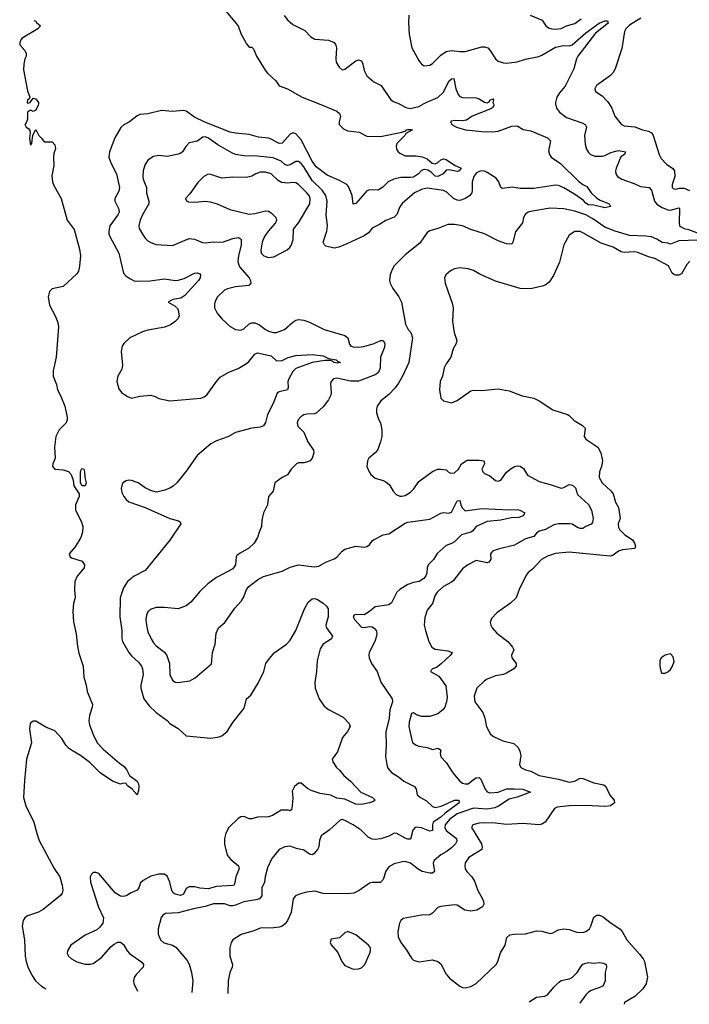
# Model space of a CAD drawing. Header units: inches. Extents: x 1473912 to 1647258, y 640388 to 773423.
# Tile 1 of 256: x 1483112 to 1488007, y 643418 to 650616. Entities that reach past the tile are written whole.
import ezdxf

# ---------------------------------------------------------------- set-up
doc = ezdxf.new("R2010")
doc.units = ezdxf.units.IN
doc.header["$MEASUREMENT"] = 0
doc.layers.add('B4684', color=7, linetype='Continuous')
doc.layers.add('B4685', color=7, linetype='Continuous')

msp = doc.modelspace()

# ---------------------------------------------------------------- linework, layer by layer
at = {"layer": 'B4684', "color": 5}
for points, elevation in [([(1483248.7, 650000), (1483246.8, 649990), (1483230, 649954), (1483210, 649945.2), (1483190, 649954), (1483170, 649939.5), (1483168.3, 649890), (1483158.8, 649861.2), (1483150.4, 649850), (1483160.5, 649830), (1483178.5, 649818.5), (1483186.1, 649806.1), (1483188.9, 649790), (1483184.2, 649750), (1483190, 649698), (1483202, 649710), (1483208, 649772), (1483230, 649814), (1483252, 649770), (1483272, 649750), (1483290, 649722), (1483350, 649722), (1483370, 649702), (1483373, 649673), (1483361.7, 649638.3), (1483358.7, 649610), (1483363, 649550), (1483346.2, 649473.8), (1483352.7, 649430), (1483362.8, 649402.8), (1483416.4, 649310), (1483458.7, 649150), (1483510, 649081.6), (1483550, 648939.1), (1483556.8, 648890), (1483550, 648815.3), (1483541.3, 648778.7), (1483530, 648757.2), (1483430, 648665.1), (1483350, 648648), (1483331.1, 648628.9), (1483320.2, 648590), (1483329.2, 648530), (1483371, 648450), (1483390, 648402), (1483396.3, 648370), (1483378.6, 648150), (1483357.5, 648050), (1483357.2, 648010), (1483380.3, 647950), (1483387.4, 647910), (1483410, 647867.7), (1483442, 647790), (1483459.6, 647710), (1483458.9, 647690), (1483451.3, 647668.7), (1483401.2, 647618.8), (1483376.8, 647570), (1483366.2, 647490), (1483370.7, 647410), (1483353.6, 647370), (1483351, 647350), (1483370, 647329.4), (1483430, 647324.1), (1483470, 647314), (1483489.3, 647290), (1483502.3, 647250), (1483507.3, 647207.3), (1483546, 647150), (1483547.2, 647130), (1483520.7, 647070), (1483519.7, 647030), (1483562, 646950), (1483573.6, 646910), (1483572.2, 646870), (1483558.1, 646830), (1483517, 646763), (1483473.1, 646710), (1483481.3, 646690), (1483490, 646682.6), (1483570, 646657.1), (1483585.5, 646630), (1483583, 646610), (1483531.2, 646548.8), (1483516.4, 646510), (1483512.9, 646450), (1483518.6, 646390), (1483506.4, 646350), (1483499.7, 646290), (1483506.5, 646213.5), (1483526.1, 646126.1), (1483534.8, 646034.8), (1483544.8, 645984.8), (1483576.9, 645890), (1483581.2, 645810), (1483597.6, 645750), (1483604.4, 645704.5), (1483644.6, 645610), (1483643.1, 645590), (1483622, 645530), (1483616.5, 645490), (1483621.6, 645461.6), (1483649.3, 645389.3), (1483679.2, 645330), (1483722.8, 645282.8), (1483840.9, 645180.9), (1483876.5, 645156.5), (1483895.5, 645130), (1483914, 645090), (1483970, 645050.3), (1483980.3, 645030), (1483982, 645010), (1483979.9, 644980.1), (1483970, 644949.3), (1483934, 644990), (1483898, 645018), (1483890, 645033.2), (1483870, 645034), (1483850, 645027.6), (1483790, 645049.8), (1483701.7, 645110), (1483625.4, 645185.4), (1483556.9, 645236.9), (1483497.7, 645270), (1483470, 645290.8), (1483450, 645312.4), (1483420.2, 645360.2), (1483370, 645416.1), (1483303, 645443), (1483230, 645487.3), (1483210, 645487), (1483188.7, 645470), (1483184.9, 645430), (1483199, 645330), (1483162.8, 645210), (1483146.2, 645053.8), (1483139.7, 644930), (1483156.3, 644870), (1483216, 644750), (1483239.5, 644659.5), (1483255.7, 644615.7), (1483363.5, 644410), (1483406.3, 644350), (1483423.2, 644290), (1483427.2, 644250), (1483422.8, 644230), (1483410, 644214.3), (1483283.9, 644110), (1483249.6, 644090.4), (1483170, 644064.4), (1483150.7, 644049.3), (1483138.2, 644030), (1483130.8, 643989.2), (1483146.9, 643890), (1483152.9, 643770), (1483159.8, 643730), (1483172.4, 643692.5), (1483199.8, 643630), (1483226.6, 643590), (1483271.2, 643551.2), (1483303.3, 643531.9)], 680), ([(1485300.8, 650000), (1485430, 649947.4), (1485451, 649931), (1485457.8, 649910), (1485448.4, 649870), (1485448.9, 649848.9), (1485478.9, 649818.9), (1485510, 649803.6), (1485592.7, 649792.7), (1485650, 649765.5), (1485750, 649763.1), (1485905.8, 649794.2), (1485936.2, 649803.8), (1485939.3, 649810), (1485950, 649813.2), (1485974.4, 649814.4), (1485982.8, 649810), (1485936.1, 649783.9), (1485928.9, 649770), (1485870.2, 649710), (1485863.9, 649690), (1485866.7, 649670), (1485878.3, 649650), (1485890, 649639.6), (1485930, 649619.8), (1486010, 649619.6), (1486054.6, 649614.6), (1486090, 649598.5), (1486127.1, 649567.1), (1486150, 649561.7), (1486170, 649571.9), (1486190, 649590.8), (1486210, 649597.8), (1486230, 649595.1), (1486290, 649552.8), (1486340.7, 649530), (1486324, 649510), (1486310, 649506.2), (1486250, 649518.3), (1486230, 649516.2), (1486208, 649490), (1486170, 649469), (1486150, 649471.3), (1486121.2, 649501.2), (1486096.7, 649516.7), (1486070, 649521.9), (1486050, 649513.3), (1486027.8, 649490), (1485990, 649465.7), (1485970, 649461.9), (1485897.6, 649462.4), (1485848, 649450), (1485805.5, 649430), (1485767.9, 649392.1), (1485732, 649370), (1485670, 649371.8), (1485650, 649365.6), (1485570, 649272), (1485550, 649267.3), (1485542, 649330), (1485516.2, 649396.2), (1485503.1, 649410), (1485450, 649440.4), (1485360.6, 649480.6), (1485279.7, 649539.7), (1485250, 649582.3), (1485170, 649736.8), (1485130, 649782.8), (1485110, 649788.7), (1485090, 649779.3), (1485030, 649714.2), (1485010, 649709.9), (1484950, 649743.6), (1484930, 649749.3), (1484858.1, 649758.1), (1484790, 649776.4), (1484690, 649786.4), (1484650, 649794.9), (1484465.7, 649865.7), (1484390, 649903.7), (1484330, 649947.6), (1484310, 649951.6), (1484230, 649945.2), (1484147.7, 649952.3), (1484050, 649927.9), (1483990, 649923.1), (1483970, 649913.7), (1483914, 649870), (1483873.6, 649846.4), (1483852.8, 649827.2), (1483807.5, 649752.5), (1483769.1, 649650), (1483763.2, 649610), (1483778.5, 649570), (1483820.2, 649490), (1483842.6, 649390), (1483836.6, 649363.4), (1483808.8, 649310), (1483808.9, 649290), (1483837.3, 649230), (1483839.1, 649210), (1483830.2, 649190), (1483771.8, 649110), (1483762.7, 649070), (1483764.3, 649050), (1483770.2, 649030), (1483835.9, 648910), (1483870, 648763), (1483890, 648741.6), (1483921.2, 648721.2), (1483947.9, 648707.9), (1483970, 648705.3), (1484067.1, 648707.1), (1484170, 648721), (1484250, 648710.1), (1484270, 648711.4), (1484314.9, 648725.1), (1484390, 648762.8), (1484410, 648766.4), (1484430, 648757.3), (1484433.1, 648750), (1484432.2, 648730), (1484420.4, 648710), (1484319.1, 648600.9), (1484290, 648580.9), (1484231.3, 648570), (1484198, 648550), (1484250, 648522), (1484265.7, 648505.7), (1484271.7, 648491.7), (1484277, 648450), (1484268.4, 648430), (1484248.4, 648410), (1484213.9, 648386.1), (1484172.8, 648367.2), (1484050, 648346.8), (1484010, 648334.4), (1483917.8, 648290), (1483873, 648250), (1483862, 648230), (1483854.2, 648190), (1483864.9, 648090), (1483857.8, 648062.2), (1483830.3, 648009.7), (1483822.4, 647970), (1483837.6, 647917.6), (1483857.3, 647890), (1483900.3, 647860.3), (1483930, 647850.3), (1483990, 647863.1), (1484070, 647870.3), (1484102, 647862), (1484130, 647847.3), (1484210, 647830.3), (1484437.2, 647850), (1484460.7, 647859.3), (1484483.7, 647876.3), (1484549.8, 647970.2), (1484578.5, 648001.5), (1484641.1, 648038.9), (1484710, 648065.2), (1484770, 648102.7), (1484790, 648119.1), (1484830, 648170.3), (1484850, 648179.6), (1484950, 648158), (1484990, 648121.1), (1485030, 648125.6), (1485074.6, 648145.4), (1485130, 648161.5), (1485250, 648169.5), (1485330, 648159.4), (1485370, 648138.9), (1485424.9, 648130), (1485437.1, 648117.1), (1485456.4, 648110), (1485434.7, 648105.3), (1485409.6, 648110), (1485399.3, 648119.3), (1485383.5, 648123.5), (1485343.4, 648123.4), (1485250, 648109.9), (1485130, 648067), (1485110, 648044.1), (1485079.1, 647990), (1485071.7, 647970), (1485073.8, 647926.2), (1485070.2, 647910), (1485010, 647896.5), (1484994.2, 647885.8), (1484964.2, 647810), (1484924.4, 647730), (1484909.1, 647670.9), (1484893.4, 647646.6), (1484870, 647636.4), (1484809, 647631), (1484690, 647598.7), (1484632.9, 647567.1), (1484550, 647537.1), (1484510, 647514.5), (1484409.4, 647430.6), (1484330, 647314.7), (1484260.4, 647230), (1484234.1, 647205.9), (1484210, 647191.2), (1484166.1, 647173.9), (1484110, 647161.6), (1484070, 647173), (1484030, 647194.2), (1483978.9, 647230), (1483930, 647246.5), (1483910, 647249.3), (1483890, 647245.9), (1483867.4, 647230), (1483857.9, 647210), (1483855, 647190), (1483859.7, 647159.7), (1483872.3, 647130), (1483890, 647107.6), (1483910, 647091.8), (1484030, 647050.8), (1484211, 646970), (1484272.8, 646952.8), (1484284.4, 646944.4), (1484290.3, 646930.4), (1484209.3, 646810.7), (1484030.3, 646590), (1483950, 646548.8), (1483901.4, 646510), (1483870, 646462.4), (1483846.3, 646390), (1483845.2, 646250), (1483858, 646150), (1483859, 646090), (1483864.9, 646070), (1483910.2, 645990.2), (1483930, 645964.6), (1483979.6, 645919.6), (1484002.3, 645890), (1484010.3, 645870), (1484014.4, 645830), (1483998.3, 645750), (1483998.7, 645730), (1484020.9, 645650), (1484059.3, 645599.3), (1484110, 645550.3), (1484190, 645491.7), (1484210, 645472), (1484270, 645434.9), (1484330, 645379.5), (1484510, 645364.4), (1484570, 645372.4), (1484590, 645381.6), (1484630, 645413), (1484670, 645478), (1484746.1, 645573.9), (1484755.1, 645590), (1484769.5, 645650), (1484801.7, 645678.3), (1484854.9, 645765.1), (1484896.4, 645850), (1484912.4, 645910), (1484930, 645937.1), (1484972.3, 645987.7), (1485062, 646050), (1485090, 646080.9), (1485130, 646150.4), (1485193.7, 646310), (1485221.7, 646358.3), (1485250, 646382.1), (1485270, 646383.7), (1485290, 646376.2), (1485330.1, 646350), (1485353.2, 646330), (1485367.1, 646310), (1485367.6, 646250), (1485351.2, 646190), (1485356.2, 646170), (1485398.4, 646110), (1485392.7, 646090), (1485330.4, 646050), (1485310, 646016), (1485286.8, 645930), (1485282.7, 645850), (1485268.6, 645770), (1485272.3, 645730), (1485301.8, 645650), (1485336.9, 645596.9), (1485370, 645572.4), (1485478, 645518), (1485522, 645470), (1485528, 645450), (1485508.9, 645411.1), (1485471.8, 645368.2), (1485435.3, 645264.7), (1485397.3, 645210), (1485400.7, 645190), (1485428.4, 645150), (1485450.2, 645130.2), (1485481.7, 645090), (1485531.6, 645050), (1485607.2, 644970), (1485691.8, 644930), (1485710.5, 644910), (1485699.3, 644900.7), (1485670, 644891.3), (1485610, 644879.5), (1485570, 644881), (1485490, 644917.9), (1485430, 644924.3), (1485386.3, 644946.3), (1485310, 644959.9), (1485242, 644982), (1485216, 644996), (1485170, 645033.7), (1485150, 645034.3), (1485121.6, 645010), (1485103.6, 644976.4), (1485108.3, 644928.3), (1485104.8, 644870), (1485099.5, 644840.5), (1485090, 644831.3), (1485076.1, 644836.1), (1485023.6, 644836.4), (1484961, 644799), (1484930, 644787.9), (1484850, 644785.8), (1484810, 644774.8), (1484790, 644774.8), (1484750, 644790.5), (1484730, 644788.4), (1484710, 644777), (1484640.9, 644710), (1484618.9, 644670), (1484608.6, 644630), (1484608.8, 644588.8), (1484629.4, 644509.4), (1484656.2, 644476.2), (1484710.8, 644430.8), (1484716.5, 644410), (1484691.1, 644350), (1484682.3, 644297.7), (1484679.3, 644290), (1484670, 644285.6), (1484550, 644278.3), (1484490, 644262.7), (1484430, 644267.9), (1484390, 644277.1), (1484350, 644276.6), (1484330, 644265.7), (1484310, 644224.1), (1484287.4, 644212.6), (1484250, 644222.9), (1484233.1, 644233.1), (1484224.6, 644250), (1484210, 644309.7), (1484190, 644355.1), (1484170, 644369.7), (1484130, 644369.8), (1484070, 644354.7), (1484016, 644324), (1483994.7, 644305.3), (1483982.8, 644270), (1483970, 644252.6), (1483926.8, 644233.2), (1483890.2, 644209.8), (1483870, 644205.4), (1483848.7, 644208.7), (1483810, 644233.3), (1483690, 644373.3), (1483670, 644382.6), (1483650, 644381.1), (1483638, 644370), (1483627.4, 644350), (1483629.5, 644310), (1483688.3, 644128.3), (1483725, 644050), (1483721.2, 644010), (1483699.2, 643980.8), (1483676.7, 643963.3), (1483590, 643924.2), (1483486.4, 643850), (1483462.4, 643810), (1483459.3, 643790), (1483468, 643770), (1483490, 643750.5), (1483530, 643728.7), (1483590, 643712), (1483630, 643712.2), (1483650, 643717.1), (1483710, 643761.1), (1483780.2, 643839.8), (1483802, 643858), (1483830, 643872.9), (1483850, 643873.1), (1483870, 643855.5), (1483897.3, 643810), (1483915.3, 643790), (1484005.6, 643725.6), (1484017.4, 643710), (1484014.6, 643690), (1483964.2, 643635.8), (1483950, 643613.6), (1483944.7, 643590), (1483946.5, 643570), (1483974, 643513.8)], 720), ([(1486575.5, 650000), (1486578.8, 649990), (1486570, 649973.3), (1486555.9, 649964.1), (1486419, 649910), (1486378, 649882), (1486350, 649876.8), (1486290, 649879.5), (1486270, 649875.1), (1486261, 649870), (1486272, 649850), (1486304.7, 649830), (1486370.4, 649810.4), (1486490, 649798.7), (1486570, 649795.8), (1486610, 649800.4), (1486710, 649837.1), (1486750, 649839.1), (1486792.8, 649812.8), (1486850, 649803.1), (1486970, 649751.8), (1486991.7, 649730), (1486976.9, 649656.9), (1486984.4, 649630), (1486997.3, 649610), (1487065.9, 649565.9), (1487196.4, 649436.4), (1487230, 649411.3), (1487257.8, 649397.8), (1487290.8, 649350.8), (1487331.8, 649311.8), (1487355.8, 649295.8), (1487420.7, 649270), (1487431.3, 649250), (1487390, 649240.3), (1487310, 649259.8), (1487270, 649261.5), (1487250, 649274), (1487234.4, 649294.4), (1487176.5, 649336.5), (1487090, 649387.4), (1487050, 649404.4), (1487030, 649406.9), (1486870, 649382.6), (1486770, 649382.7), (1486711.3, 649391.3), (1486642, 649382), (1486628.7, 649388.7), (1486615.6, 649430), (1486596.4, 649456.4), (1486530, 649499.5), (1486510, 649507.7), (1486487.3, 649510), (1486470, 649506.8), (1486450, 649493.7), (1486432.8, 649470), (1486420.5, 649430), (1486420.7, 649370), (1486416.5, 649350), (1486402.6, 649330), (1486370.8, 649309.2), (1486330, 649293.8), (1486310, 649296.2), (1486284.7, 649310), (1486234.3, 649354.3), (1486210, 649366.6), (1486090, 649384), (1486050, 649375.5), (1485999.5, 649350), (1485908.9, 649271.1), (1485891.6, 649248.4), (1485868.7, 649191.3), (1485848.8, 649171.2), (1485790, 649149), (1485742.1, 649117.9), (1485690, 649091.2), (1485661.1, 649058.9), (1485630, 649036.8), (1485503.7, 648976.3), (1485445.9, 648954.2), (1485410, 648945.6), (1485350, 648961.3), (1485339.6, 648970), (1485329.8, 648990), (1485356.5, 649070), (1485362.8, 649110), (1485353.2, 649190), (1485359.2, 649290), (1485349.9, 649330), (1485323.6, 649370), (1485250, 649441.6), (1485190, 649539.4), (1485170, 649565), (1485150, 649580.4), (1485130, 649578.7), (1485090, 649554.7), (1485070, 649549.8), (1485050, 649558.2), (1485022.7, 649582.7), (1484965.8, 649605.8), (1484850, 649618.9), (1484750, 649620.3), (1484690, 649631.4), (1484662.4, 649642.4), (1484561.3, 649701.3), (1484492.9, 649750), (1484470, 649760.6), (1484450, 649758.2), (1484410, 649728.5), (1484350, 649715.1), (1484326.4, 649690), (1484303, 649650), (1484290, 649641.3), (1484270, 649633), (1484190, 649616.9), (1484130, 649624.2), (1484090, 649616.9), (1484050, 649589.6), (1484027, 649553), (1484015.9, 649510), (1484012.1, 649470), (1484015, 649450), (1484038.4, 649390), (1484039.7, 649350), (1484056.5, 649290), (1484055.2, 649270), (1484008.8, 649190), (1483991.8, 649150), (1483982.8, 649110), (1483986.7, 649090), (1484008.8, 649048.8), (1484030, 649018), (1484050, 648998.9), (1484070, 648987), (1484110, 648973.7), (1484230, 648965.3), (1484350, 649016.4), (1484390, 649012.7), (1484447.4, 648987.4), (1484470, 648984.6), (1484530, 648992), (1484595.3, 648990), (1484670, 649015.6), (1484710, 649023.6), (1484731.7, 649011.7), (1484732, 648970), (1484711.4, 648890), (1484706.4, 648846.4), (1484720.2, 648810), (1484789, 648730), (1484798.7, 648710), (1484802, 648690), (1484786.4, 648673.6), (1484690, 648663.9), (1484631.7, 648648.3), (1484610, 648637.6), (1484558.5, 648590), (1484541.1, 648558.9), (1484535.6, 648535.6), (1484537.3, 648510), (1484556, 648470), (1484590, 648428.5), (1484650, 648373.7), (1484690, 648351.7), (1484730, 648347), (1484750, 648355.8), (1484790, 648391.7), (1484810, 648399.5), (1484830, 648400.3), (1484864.5, 648384.5), (1484908.5, 648350), (1484930, 648339.1), (1484968.5, 648328.5), (1484989.3, 648329.3), (1485048.3, 648350), (1485110, 648405.3), (1485130, 648418.9), (1485150, 648424.9), (1485190, 648419.3), (1485230, 648404.4), (1485338.8, 648350), (1485490, 648306.4), (1485510.5, 648290), (1485523, 648243), (1485534, 648230), (1485550, 648224.4), (1485590, 648221.1), (1485627.6, 648227.6), (1485703.6, 648250), (1485750, 648270.7), (1485770.3, 648270), (1485781.6, 648250), (1485778.4, 648221.6), (1485748.8, 648150), (1485747.5, 648070), (1485741.3, 648050), (1485724.6, 648030), (1485710, 648019.3), (1485590, 647973.1), (1485530, 647974.4), (1485430, 647994.3), (1485406, 647990), (1485388.3, 647971.7), (1485383.8, 647956.2), (1485390.3, 647890.3), (1485386, 647870), (1485370, 647837.2), (1485330, 647785.2), (1485279.9, 647740.1), (1485265.2, 647734.8), (1485212.5, 647732.5), (1485190, 647726.4), (1485167, 647713), (1485148.1, 647691.9), (1485141.3, 647670), (1485145.5, 647645.4), (1485190, 647600.4), (1485218.7, 647530), (1485260.4, 647470), (1485262.4, 647450), (1485250.3, 647409.6), (1485234.8, 647390), (1485217.3, 647382.7), (1485190, 647376.9), (1485150, 647376.3), (1485134.8, 647370), (1485096.3, 647330), (1485070, 647289.2), (1485030, 647269.2), (1484978, 647230), (1484964.7, 647170), (1484930.7, 647129.3), (1484922.8, 647070), (1484894.8, 647010), (1484883.5, 646956.5), (1484880.7, 646910), (1484862, 646870), (1484850.4, 646829.6), (1484826, 646790), (1484787.9, 646752.1), (1484722.8, 646717.2), (1484700.4, 646699.6), (1484694, 646690), (1484691, 646630), (1484670, 646602), (1484550, 646539.3), (1484487.7, 646492.3), (1484430, 646437), (1484363.4, 646356.6), (1484329, 646331), (1484270, 646309.7), (1484170, 646318.9), (1484110, 646319.6), (1484073.5, 646306.5), (1484050, 646286), (1484038.3, 646261.7), (1484034.9, 646230), (1484038.6, 646190), (1484050, 646142), (1484072.3, 646090), (1484090, 646061.1), (1484110, 646039), (1484171.7, 645991.7), (1484188.3, 645968.3), (1484206.9, 645910), (1484209.2, 645829.2), (1484230, 645788), (1484250, 645773), (1484270, 645770.4), (1484356.8, 645783.2), (1484395.2, 645804.8), (1484514, 645906), (1484520.5, 645990), (1484540.7, 646050), (1484549.6, 646130), (1484564.5, 646170), (1484612, 646210), (1484685.3, 646314.7), (1484732.7, 646367.3), (1484750, 646398), (1484769.6, 646450.4), (1484787.2, 646472.8), (1484850, 646521), (1484893.6, 646546.4), (1485030, 646584.9), (1485090, 646614.8), (1485149.6, 646630.4), (1485263.9, 646616.1), (1485298.6, 646621.4), (1485349.8, 646650.2), (1485410, 646673.6), (1485430, 646688), (1485468.5, 646731.5), (1485490, 646745.8), (1485570, 646767.2), (1485630, 646759), (1485650, 646764.9), (1485670, 646777.6), (1485692.2, 646807.8), (1485703.9, 646816.1), (1485770, 646849.1), (1485810, 646857.1), (1485930, 646936), (1485950, 646943.5), (1486110, 646965.2), (1486190, 647008.4), (1486210, 647013.8), (1486250, 647009.3), (1486270, 647015.3), (1486310, 647097.8), (1486330, 647102), (1486336.6, 647070), (1486346.9, 647046.9), (1486370, 647025.5), (1486490, 647043.7), (1486690, 647032.4), (1486750, 647034.8), (1486769.3, 647029.3), (1486803.8, 647010), (1486793, 646990), (1486762.3, 646977.7), (1486705.7, 646974.3), (1486630, 646958.1), (1486530, 646947.1), (1486448.9, 646910), (1486422.4, 646877.6), (1486410.5, 646870), (1486343.1, 646850), (1486290, 646799.8), (1486270, 646786.9), (1486229.1, 646770.9), (1486165.3, 646714.7), (1486137.2, 646670), (1486099, 646630), (1486090.3, 646610), (1486087.8, 646570), (1486081.3, 646550), (1486066.7, 646530), (1486031.4, 646508.6), (1485990, 646501.6), (1485950, 646488.1), (1485892.2, 646450), (1485870.2, 646430), (1485830, 646352), (1485810, 646338), (1485710, 646324.2), (1485670, 646289.6), (1485630, 646266.3), (1485570, 646266.6), (1485557.3, 646262.7), (1485548.9, 646251.1), (1485559.5, 646230), (1485610, 646174.4), (1485630, 646172.2), (1485670, 646180.9), (1485690, 646178.3), (1485706.2, 646166.2), (1485718, 646150), (1485723.1, 646130), (1485721.1, 646110), (1485708.2, 646070), (1485667.4, 645990), (1485664.4, 645970), (1485668.2, 645950), (1485684.9, 645910), (1485724.9, 645850), (1485752.1, 645772.1), (1485834, 645650), (1485837.3, 645630), (1485819, 645570), (1485813, 645510), (1485789.3, 645410), (1485791.3, 645310), (1485786.5, 645230), (1485795.6, 645170), (1485804.5, 645144.5), (1485830, 645112.2), (1485881.5, 645081.5), (1485919.6, 645050), (1485997.6, 645010), (1486010.3, 644990), (1486018.4, 644950), (1486043, 644930), (1486086.2, 644906.2), (1486130, 644863.6), (1486150, 644857.1), (1486193.4, 644866.6), (1486290.8, 644910.8), (1486323, 644910), (1486324.9, 644890), (1486223.7, 644816.3), (1486190, 644785.8), (1486135.9, 644750), (1486128.9, 644730), (1486130, 644688.3), (1486110, 644682.9), (1486050, 644707.6), (1486010, 644713.3), (1486003.7, 644710), (1485987.2, 644690), (1485970, 644626.3), (1485950, 644624.5), (1485930, 644631.7), (1485870, 644667.6), (1485850, 644669.7), (1485811.9, 644648.1), (1485753.1, 644626.9), (1485710, 644621.6), (1485690, 644624.3), (1485658.7, 644638.7), (1485607.8, 644690), (1485550, 644729.8), (1485490, 644762.4), (1485470, 644769.4), (1485455.5, 644764.5), (1485374, 644690), (1485317.3, 644650), (1485303.4, 644616.6), (1485298, 644570), (1485290.5, 644550), (1485263.1, 644516.9), (1485250, 644511.6), (1485230, 644516.3), (1485190, 644544.5), (1485135.9, 644555.9), (1485090, 644574.5), (1485051, 644570), (1485010, 644549.4), (1484956, 644484), (1484924.4, 644415.6), (1484907, 644353), (1484900.7, 644310), (1484882.8, 644270), (1484882.4, 644210), (1484866, 644190), (1484838.9, 644181.1), (1484750, 644168), (1484690, 644142.6), (1484670, 644138.7), (1484650, 644138.8), (1484610, 644152.8), (1484530, 644153.2), (1484467.6, 644132.4), (1484383.4, 644116.6), (1484270, 644086.9), (1484177.5, 644082.5), (1484158.8, 644070), (1484147, 644053), (1484123.7, 643970), (1484125.7, 643930), (1484141.3, 643890), (1484166.2, 643866.2), (1484230, 643850.4), (1484254.7, 643834.7), (1484337.6, 643737.6), (1484351.5, 643711.5), (1484368.5, 643650), (1484377.6, 643590), (1484370, 643503.1)], 740), ([(1485888.7, 650000), (1485896.9, 649996.9), (1485933.9, 649973.9), (1485965.8, 649965.8), (1486030, 649981.5), (1486065.2, 650000)], 740), ([(1487029.9, 650000), (1487035.3, 649970), (1487058.8, 649938.8), (1487110, 649900.3), (1487230, 649859.1), (1487244.9, 649850), (1487255.8, 649830), (1487240.9, 649770), (1487245.9, 649705.9), (1487256.5, 649670), (1487270, 649646), (1487286, 649630), (1487319, 649619), (1487370, 649618.8), (1487390, 649622.3), (1487434.3, 649645.7), (1487470, 649655.9), (1487490, 649658.8), (1487541, 649650), (1487533, 649630), (1487505.9, 649614.1), (1487472, 649530), (1487467.8, 649510), (1487470.2, 649490.2), (1487483.1, 649470), (1487514, 649450), (1487610, 649416.6), (1487650, 649397.6), (1487714.9, 649390), (1487730.2, 649370), (1487752.6, 649290), (1487770, 649268), (1487810, 649242.8), (1487850, 649225.8), (1487870, 649224.1), (1487930, 649240.3), (1487935.8, 649235.8), (1487932.1, 649132.1), (1487936.6, 649110), (1487943.5, 649103.5), (1487968.8, 649090), (1488001.6, 649081.6), (1488110, 649040.3)], 760), ([(1487421.4, 650000), (1487440.3, 649970), (1487462.3, 649910), (1487510, 649851.7), (1487530, 649841.3), (1487610, 649832.1), (1487666, 649810), (1487710, 649801.9), (1487731, 649790), (1487743.5, 649770), (1487788.2, 649630), (1487802.3, 649602.3), (1487840.7, 649560.7), (1487887.6, 649527.6), (1487899.5, 649510), (1487901.3, 649470), (1487882, 649410), (1487883.2, 649390), (1487890, 649380.8), (1487910, 649377.7), (1487935.9, 649384.1), (1487970, 649385), (1488010, 649367.6)], 780), ([(1488070, 649004.1), (1487930, 648998.5), (1487870, 648974.5), (1487850, 648982.6), (1487810, 648987.2), (1487770, 649012.5), (1487730, 649028), (1487690, 649034), (1487570, 649038.7), (1487466.6, 649070), (1487390, 649099.1), (1487300.9, 649160.9), (1487250, 649189.4), (1487170, 649216.7), (1487090, 649233.5), (1486990, 649238.8), (1486846, 649214), (1486830, 649209.7), (1486807.1, 649192.9), (1486795.8, 649170), (1486788, 649130), (1486735.8, 649064.2), (1486718, 648990), (1486710, 648974), (1486670, 648978), (1486610, 648999.5), (1486510, 649049.4), (1486410, 649082.4), (1486349.8, 649109.8), (1486290, 649119.2), (1486240.9, 649119.1), (1486170, 649089.7), (1486110, 649073), (1486090, 649059.6), (1486037.1, 648982.9), (1485930, 648898), (1485850, 648816.2), (1485834.9, 648790), (1485821.1, 648750), (1485816.4, 648710), (1485821.3, 648690), (1485841.1, 648650), (1485883.2, 648590), (1485903.1, 648550), (1485931.6, 648390), (1485951.6, 648350), (1485972, 648330), (1485982.8, 648290), (1485955.9, 648110), (1485910.1, 648010), (1485881.4, 647958.6), (1485856, 647924.1), (1485810, 647876.4), (1485752.4, 647830), (1485726, 647790), (1485720.5, 647770), (1485721.6, 647741.6), (1485735.9, 647695.9), (1485750.8, 647670), (1485758.5, 647618.5), (1485759.1, 647570), (1485750.5, 647530), (1485727.3, 647470), (1485710.3, 647449.6), (1485664, 647410), (1485654.8, 647390), (1485651, 647350), (1485666, 647310), (1485678.8, 647290), (1485710, 647264), (1485770, 647248.2), (1485790, 647238), (1485814.7, 647214.7), (1485842.4, 647170), (1485865.3, 647145.3), (1485890, 647133), (1485906.8, 647133.2), (1485930, 647138.8), (1485970, 647162.8), (1485994.3, 647185.7), (1486030, 647240.7), (1486130, 647313.4), (1486168, 647330), (1486190, 647330.7), (1486230, 647324.7), (1486244.7, 647310), (1486262, 647302), (1486290, 647303.7), (1486319.6, 647330), (1486342, 647370), (1486383.8, 647396.2), (1486470, 647397), (1486506, 647390), (1486510.4, 647370), (1486490.7, 647330), (1486498.8, 647310), (1486510, 647298.8), (1486550, 647281), (1486590, 647247.3), (1486610, 647242), (1486630, 647250.8), (1486671.6, 647308.4), (1486703.9, 647336.1), (1486730, 647350.2), (1486750, 647354.9), (1486770, 647352.9), (1486795.4, 647335.4), (1486825.4, 647285.4), (1486910, 647238.9), (1486990, 647218.5), (1487070, 647191.6), (1487090, 647194.9), (1487130, 647217), (1487154.2, 647214.2), (1487174.5, 647194.5), (1487190, 647144.9), (1487270, 647071.7), (1487292.9, 647030), (1487303.6, 646970), (1487299.9, 646940.1), (1487290, 646927), (1487250, 646910.6), (1487230, 646897), (1487210, 646896.7), (1487190, 646903.2), (1487150, 646927.9), (1487130.5, 646930.5), (1487050, 646930.5), (1487017.7, 646922.3), (1486956.3, 646890), (1486910, 646876.8), (1486890, 646862.5), (1486870, 646838.8), (1486810, 646819.9), (1486730, 646773.9), (1486610, 646746), (1486569.5, 646730.5), (1486554.9, 646710), (1486555.6, 646670), (1486542.8, 646650), (1486530, 646646.4), (1486450, 646663.5), (1486388.2, 646630), (1486350, 646600.5), (1486284.2, 646515.8), (1486270, 646504), (1486210, 646473.3), (1486163.7, 646430), (1486148.7, 646410), (1486130, 646349.2), (1486090, 646299.3), (1486073.5, 646246.5), (1486069.2, 646190.8), (1486078.5, 646150), (1486102.2, 646070), (1486125.8, 646030), (1486150, 646014.9), (1486242.9, 646002.9), (1486274, 645990), (1486261.6, 645970), (1486193.4, 645906.6), (1486158.9, 645881.1), (1486131, 645870), (1486119.6, 645860.4), (1486116, 645850), (1486176.3, 645816.3), (1486227.3, 645747.3), (1486236.1, 645663.9), (1486233.1, 645630), (1486219.4, 645590), (1486205.4, 645570), (1486170, 645541.5), (1486110, 645522.6), (1486050, 645521.8), (1486013.4, 645533.4), (1485990, 645549.3), (1485977.3, 645542.7), (1485959.1, 645480.9), (1485957.1, 645450), (1485977.8, 645350), (1485985.8, 645330), (1486010, 645311.3), (1486030, 645304.3), (1486090, 645296.5), (1486130, 645281.7), (1486170, 645290.4), (1486182, 645282), (1486190.3, 645270), (1486186.7, 645253.3), (1486190, 645228), (1486230, 645185.5), (1486278, 645110), (1486330, 645050.3), (1486350, 645035.6), (1486370, 645029.2), (1486390, 645029.2), (1486430, 645062.3), (1486450, 645073.7), (1486470, 645074.9), (1486483.6, 645063.6), (1486515, 644990), (1486530, 644971.4), (1486550, 644963.5), (1486610, 644969.6), (1486670, 644992.1), (1486730, 644994.1), (1486791, 644990), (1486846.8, 644970), (1486750, 644932.5), (1486690, 644918.3), (1486613.7, 644866.3), (1486585.9, 644854.1), (1486530, 644845.7), (1486430, 644851), (1486310, 644809.9), (1486254, 644770), (1486222.7, 644730), (1486220.7, 644710), (1486230, 644689.4), (1486305.8, 644630), (1486309.1, 644610), (1486297.2, 644590), (1486270, 644562.2), (1486230, 644532.2), (1486190.4, 644510), (1486143.1, 644470), (1486134.9, 644450), (1486143.7, 644390), (1486130, 644376.3), (1486110, 644376.5), (1486053.6, 644390), (1486024.7, 644404.7), (1485970, 644450.9), (1485930, 644461.6), (1485910, 644459.5), (1485850, 644445.1), (1485810, 644422), (1485789, 644391), (1485770.4, 644330), (1485750, 644309.5), (1485690, 644309.2), (1485670, 644304), (1485594, 644250), (1485556, 644230), (1485510, 644224.7), (1485330, 644228.9), (1485270, 644244), (1485210, 644238.7), (1485157.3, 644222.7), (1485128, 644210), (1485112.2, 644190), (1485096, 644090), (1485070.3, 644030), (1485054.1, 644005.9), (1485030.8, 643989.2), (1485010, 643981.5), (1484970, 643975.9), (1484870, 643973.7), (1484824.9, 643955.1), (1484732.4, 643927.6), (1484670, 643889), (1484659.1, 643870), (1484648.6, 643831.4), (1484648.9, 643770), (1484669.1, 643710), (1484665.8, 643690), (1484648.9, 643650), (1484637, 643590), (1484632.7, 643496)], 760), ([(1488012.4, 648850), (1487990, 648826.6), (1487950, 648758), (1487931.2, 648748.8), (1487910, 648749.2), (1487893.9, 648753.9), (1487883.1, 648763.1), (1487855.6, 648815.6), (1487756.4, 648870), (1487710, 648881.7), (1487630, 648914.9), (1487610, 648918.8), (1487530, 648914.3), (1487510, 648918.1), (1487450, 648951.9), (1487362.8, 648982.8), (1487230, 649058.5), (1487210, 649067.1), (1487170, 649068.5), (1487130, 649041.6), (1487090.4, 648970), (1487057.3, 648842.7), (1487015.2, 648744.8), (1486982.9, 648697.1), (1486960.9, 648679.1), (1486940.7, 648670), (1486850, 648647.8), (1486770, 648650.9), (1486590, 648704), (1486476.4, 648756.4), (1486430, 648782.9), (1486390, 648794.7), (1486330, 648803), (1486290, 648795.6), (1486260.7, 648779.3), (1486226.8, 648750), (1486217.3, 648730), (1486223, 648690), (1486275.6, 648535.6), (1486280.4, 648510), (1486277.4, 648410), (1486288.7, 648330), (1486307, 648270), (1486302, 648250), (1486281.3, 648210), (1486264.4, 648150), (1486230, 648099.3), (1486216.4, 648070), (1486202.4, 648010), (1486187.2, 647970), (1486182, 647910), (1486190.6, 647850), (1486210.4, 647830.4), (1486270, 647815.5), (1486310, 647833), (1486410, 647903.1), (1486430, 647908.7), (1486490, 647904.6), (1486610, 647917.6), (1486690, 647904), (1486786.6, 647866.6), (1486870, 647848.2), (1486910, 647830.4), (1487010, 647764.9), (1487116, 647730), (1487130, 647722), (1487166.6, 647686.6), (1487226.8, 647650), (1487244.9, 647630), (1487239.1, 647570), (1487250.6, 647550), (1487339.1, 647490), (1487360.3, 647450), (1487371.7, 647390), (1487365, 647350), (1487350.2, 647310), (1487349.5, 647269.5), (1487369.2, 647230), (1487432.9, 647172.9), (1487450.7, 647150.7), (1487467.3, 647090), (1487490.2, 647050), (1487501.3, 646970), (1487486.5, 646930), (1487490, 646904), (1487497, 646890), (1487537, 646850), (1487592.3, 646812.3), (1487606.3, 646790), (1487613.7, 646766.3), (1487610.2, 646749.8), (1487518.9, 646741.1), (1487490.2, 646729.8), (1487450, 646700.5), (1487430, 646693.5), (1487130, 646724.2), (1487030, 646713.3), (1486970, 646693.3), (1486927.7, 646670), (1486860.7, 646599.3), (1486830, 646573.6), (1486811.8, 646550), (1486762.4, 646450), (1486742, 646390), (1486700.7, 646350), (1486600.7, 646279.3), (1486562, 646238), (1486551.3, 646210), (1486556, 646190), (1486567.3, 646170), (1486601, 646130), (1486681, 646070), (1486714, 646030), (1486724, 646010), (1486706.4, 645970), (1486710.4, 645950), (1486741.3, 645910), (1486741.6, 645890), (1486724, 645870), (1486670, 645838.4), (1486650, 645829.6), (1486590, 645819.5), (1486530, 645795.1), (1486510, 645782.4), (1486454.9, 645730), (1486435.3, 645670), (1486439.3, 645630), (1486498.7, 645550), (1486513.1, 645510), (1486525.7, 645445.7), (1486552.9, 645392.9), (1486575.9, 645375.9), (1486643.8, 645343.8), (1486724.1, 645324.1), (1486755.1, 645295.1), (1486767.5, 645267.5), (1486774.9, 645234.9), (1486766, 645170), (1486775.5, 645150), (1486810, 645133.1), (1486850, 645122), (1486910.8, 645090), (1487050, 645064.7), (1487130, 645041.8), (1487170, 645048.3), (1487210, 645070.5), (1487230, 645068.8), (1487310, 645036.9), (1487382.8, 645022.8), (1487396.5, 645010), (1487425.8, 644945.8), (1487458, 644910), (1487460.7, 644890), (1487430.7, 644870), (1487390, 644863.1), (1487250, 644870.8), (1487130, 644868.6), (1487042, 644858), (1487022.8, 644850), (1486953, 644750), (1486930, 644735.8), (1486910, 644730.9), (1486790, 644740.7), (1486670, 644733.3), (1486590, 644742.7), (1486510, 644745.8), (1486470, 644742.9), (1486424.9, 644730), (1486414.6, 644710), (1486489.3, 644590), (1486493.5, 644570), (1486491.1, 644550), (1486396.5, 644490), (1486370, 644452.3), (1486367, 644427), (1486369.3, 644409.3), (1486381.3, 644390), (1486417.6, 644350), (1486437.4, 644317.4), (1486462.3, 644250), (1486496.5, 644190), (1486503.7, 644170), (1486504.4, 644150), (1486495.5, 644130), (1486453.6, 644106.4), (1486410, 644097.7), (1486365.9, 644105.9), (1486310, 644142.4), (1486290, 644144.2), (1486190, 644132), (1486170, 644126.6), (1486130, 644084.5), (1486110, 644071.8), (1486049.7, 644069.6), (1485915.3, 644044.7), (1485898, 644030), (1485888.5, 644010), (1485877.6, 643950), (1485879.3, 643910), (1485899.3, 643870), (1485938.7, 643818.7), (1485975.8, 643755.8), (1485990, 643741.6), (1486031.3, 643728.7), (1486130, 643742), (1486170, 643730.7), (1486190, 643714.8), (1486230, 643639.3), (1486255.3, 643610), (1486330, 643550.3), (1486350, 643539.6), (1486370, 643537.8), (1486410, 643548.1), (1486450, 643571.2), (1486594.7, 643710), (1486606.6, 643730), (1486625.9, 643794.1), (1486660.7, 643850), (1486673.6, 643906.4), (1486694.9, 643925.1), (1486728.2, 643931.8), (1486810, 643934), (1486890, 643955.6), (1486930, 643951.5), (1486990, 643936), (1487010, 643939.5), (1487050, 643962.4), (1487090, 643970.4), (1487130, 643963.8), (1487184.2, 643944.2), (1487230, 643943.7), (1487250, 643950.3), (1487276.9, 643970), (1487288.2, 643990), (1487310, 644054.9), (1487331.5, 644068.5), (1487350, 644068.7), (1487378, 644058), (1487430, 644016), (1487499.3, 643970), (1487515.8, 643950), (1487550.6, 643890), (1487644, 643784), (1487670.2, 643750), (1487679.7, 643730), (1487702.6, 643617.4), (1487692.7, 643567.3), (1487668.4, 643531.6), (1487610, 643476.2), (1487534.8, 643430), (1487530.5, 643417.9)], 780), ([(1486836.5, 643436.6), (1486890, 643468.9), (1486950, 643476.5), (1486970, 643487.2), (1487015.8, 643544.2), (1487050, 643577.8), (1487070, 643592.6), (1487130, 643604), (1487150, 643612.9), (1487186.6, 643650), (1487220, 643700), (1487230, 643710.2), (1487250, 643719.7), (1487270, 643722.8), (1487310, 643719.2), (1487350, 643724.1), (1487379.8, 643719.8), (1487398.7, 643710), (1487402.8, 643690), (1487392.2, 643650), (1487391.7, 643590), (1487379.2, 643560.8), (1487372.2, 643550), (1487357.7, 643542.3), (1487290, 643519.4), (1487270, 643506.8), (1487250, 643486.8), (1487206.6, 643426.6)], 760)]:
    msp.add_lwpolyline(points, dxfattribs=dict(at, elevation=elevation))
for points, elevation in [([(1484910, 649502.4), (1484870, 649501), (1484838.7, 649490), (1484808.8, 649471.2), (1484770, 649461.8), (1484670, 649464.5), (1484590, 649458.3), (1484510, 649484.7), (1484490, 649486), (1484459.3, 649470), (1484414.5, 649425.5), (1484356.3, 649343.7), (1484324, 649310), (1484330.7, 649290.7), (1484345.5, 649285.5), (1484390, 649282.6), (1484470, 649288.8), (1484504.8, 649284.8), (1484556, 649270), (1484648.3, 649228.3), (1484790, 649195.5), (1484830, 649199.2), (1484910, 649219.2), (1484930, 649215.5), (1484950, 649204.4), (1484984.9, 649170), (1484989, 649150), (1484982, 649130), (1484928.4, 649070), (1484903, 649030), (1484885, 648990), (1484874.6, 648930), (1484878.4, 648910), (1484897.3, 648890), (1484930, 648878.3), (1484970, 648882), (1485066.8, 648933.2), (1485086.2, 648950), (1485099.3, 648970), (1485111.6, 649010), (1485114.3, 649085.7), (1485151.1, 649130), (1485234.3, 649270), (1485236.1, 649310), (1485227.6, 649330), (1485210.8, 649350), (1485150.3, 649410.3), (1485130, 649423.2), (1485110, 649425.7), (1485070, 649421.4), (1485026.9, 649426.9), (1485001.1, 649441.1), (1484950, 649488.1)], 760), ([(1483567.7, 647207.7), (1483555.8, 647230), (1483556.2, 647310), (1483563.6, 647330), (1483570, 647333.8), (1483580.7, 647330), (1483585.5, 647310), (1483588.2, 647270), (1483597.1, 647230), (1483590, 647208.2)], 680), ([(1487870, 645979), (1487832, 645970), (1487802, 645950), (1487791.3, 645930), (1487791.3, 645890), (1487802.8, 645842.8), (1487810, 645838), (1487830, 645838.8), (1487850, 645847.3), (1487870, 645866), (1487885.2, 645890), (1487895.5, 645924.5), (1487890, 645958)], 820), ([(1485510, 643949.2), (1485490, 643941.2), (1485450, 643904), (1485390, 643895.3), (1485382.8, 643870), (1485390, 643852), (1485436.8, 643796.8), (1485466.8, 643730), (1485490, 643702.8), (1485550, 643674.8), (1485590, 643676.3), (1485610, 643684.9), (1485635.1, 643710), (1485671.9, 643791.9), (1485677.6, 643810), (1485676.2, 643830), (1485662.7, 643850), (1485570, 643926.6)], 780)]:
    msp.add_lwpolyline(points, close=True, dxfattribs=dict(at, elevation=elevation))
at = {"layer": 'B4685', "color": 5}
for points, elevation in [([(1484543.6, 650770), (1484708.7, 650570), (1484730, 650516.3), (1484770, 650438.8), (1484790, 650416), (1484810, 650416), (1484822.5, 650402.5), (1484844.4, 650350), (1484906.4, 650246.4), (1484924.5, 650224.5), (1484985.5, 650170), (1485010, 650133.4), (1485070, 650110.3), (1485178, 650050), (1485300.8, 650000)], 720), ([(1485046.4, 650646.4), (1485070, 650614.9), (1485110, 650581.3), (1485197.2, 650537.2), (1485240.7, 650490), (1485270, 650473.4), (1485370, 650466), (1485410, 650448.2), (1485423.7, 650430), (1485427.8, 650410), (1485422.4, 650330), (1485426.7, 650306.7), (1485447.2, 650270), (1485470, 650250.4), (1485490, 650253.7), (1485570, 650316.1), (1485590, 650322.6), (1485610, 650314.9), (1485620.8, 650290), (1485630, 650244), (1485650, 650205.5), (1485701.1, 650161.1), (1485754.3, 650134.3), (1485826.4, 650030), (1485850, 650014.9), (1485888.7, 650000)], 740), ([(1485956.4, 650650), (1485954.2, 650594.2), (1485959.5, 650510), (1485978.4, 650410), (1486030, 650318.8), (1486050, 650290.8), (1486070, 650278), (1486110, 650283.8), (1486130, 650295.5), (1486190, 650355.8), (1486230, 650383.1), (1486270, 650390.5), (1486330, 650383.1), (1486370, 650384.6), (1486490, 650417.8), (1486510, 650418.3), (1486533.4, 650410), (1486550, 650393.4), (1486590.3, 650330.3), (1486610, 650313), (1486650, 650300.4), (1486670, 650297.6), (1486749.2, 650309.2), (1486810, 650327.9), (1486907.7, 650347.7), (1486930, 650355.7), (1487030, 650415.7), (1487087.3, 650427.3), (1487130, 650425), (1487150, 650432.7), (1487250, 650519.2), (1487348.2, 650590), (1487390, 650608.3), (1487408.7, 650608.7), (1487413.1, 650590), (1487322, 650518), (1487192.9, 650350), (1487181.5, 650330), (1487162, 650258), (1487099.1, 650130), (1487058.4, 650081.6), (1487038.2, 650050), (1487028.1, 650010), (1487029.9, 650000)], 760), ([(1486842.8, 650650), (1486931.5, 650611.5), (1486959.1, 650570), (1486977.4, 650557.4), (1487002, 650550), (1487030, 650547.2), (1487070, 650552.6), (1487110, 650572.1), (1487170, 650587.3), (1487217.8, 650622.2)], 780), ([(1483214.6, 650609.7), (1483230, 650606), (1483234.9, 650594.9), (1483264, 650570), (1483244, 650550), (1483130, 650480.9), (1483120.2, 650470), (1483112.2, 650450), (1483113.3, 650433.3), (1483150.2, 650390.2), (1483159, 650370), (1483159.6, 650350), (1483150, 650329.3), (1483141.4, 650290), (1483139.7, 650250), (1483170, 650096), (1483186.8, 650050), (1483182, 650038), (1483170, 650028), (1483167.9, 650010), (1483170, 650004.9), (1483188, 650010), (1483210, 650042), (1483230, 650038), (1483250.7, 650010), (1483248.7, 650000)], 680), ([(1487653.1, 650626.9), (1487570, 650577.2), (1487543.7, 650550), (1487534.6, 650530), (1487513.9, 650406.1), (1487464.2, 650255.8), (1487450.4, 650230), (1487431.2, 650208.8), (1487330, 650134.5), (1487316.3, 650110), (1487319.1, 650099.1), (1487322.8, 650090), (1487370, 650058.4), (1487410, 650018), (1487421.4, 650000)], 780), ([(1486065.2, 650000), (1486088, 650012), (1486170, 650046.2), (1486210, 650087.1), (1486250, 650166.3), (1486270, 650184.9), (1486286.4, 650186.4), (1486301.4, 650110), (1486317.5, 650070), (1486330, 650055.5), (1486350, 650046.8), (1486450, 650044.2), (1486470, 650038.6), (1486510, 650012.3), (1486530, 650007.8), (1486544.7, 650015.3), (1486550, 650027.7), (1486570, 650037.6), (1486574.9, 650030), (1486572.2, 650010), (1486575.5, 650000)], 740)]:
    msp.add_lwpolyline(points, dxfattribs=dict(at, elevation=elevation))

doc.saveas('drawing.dxf')
